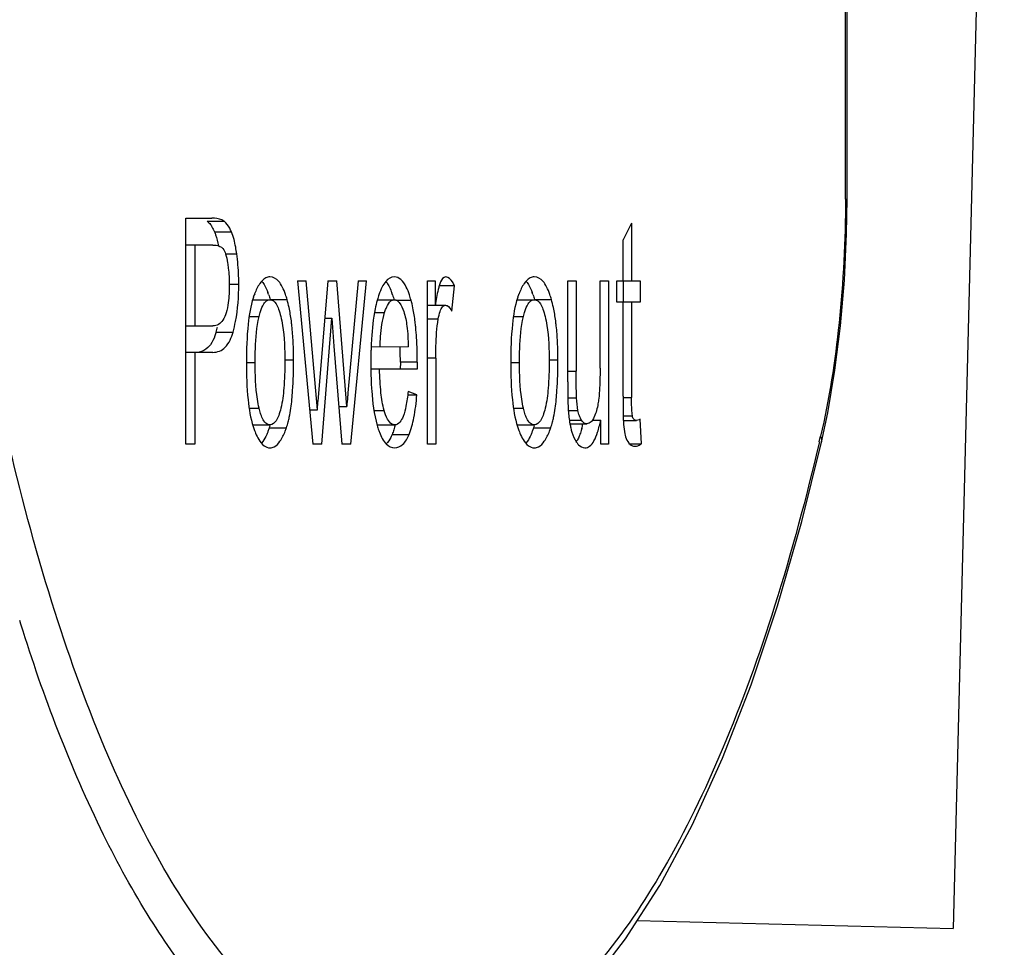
# Model space of a CAD drawing. Header units: millimetres. Extents: x 0 to 420, y 0 to 297.
# Tile 36 of 126: x 138.7 to 141.98, y 110.3 to 113.39. Entities that reach past the tile are written whole.
import ezdxf

# ---------------------------------------------------------------- set-up
doc = ezdxf.new("R2010")
doc.units = ezdxf.units.MM
doc.header["$LTSCALE"] = 23.1
doc.layers.get('0').update_dxf_attribs({"linetype": 'CONTINUOUS'})
doc.layers.add('DIM_PILOTEES', color=7, linetype='CONTINUOUS')
doc.styles.get("Standard").update_dxf_attribs({"font": 'txt', "width": 0.7})
doc.dimstyles.new('DIMSTYLE_6', dxfattribs={"dimtxt": 2.5, "dimasz": 3.5, "dimexe": 2, "dimexo": 0, "dimtad": 1, "dimdec": 0, "dimlfac": 3.333333, "dimdsep": 46, "dimtxsty": 'Standard', "dimblk": '_FILLED', "dimblk1": '_FILLED', "dimblk2": '_FILLED', "dimcen": 0.09, "dimazin": 2, "dimtp": 0.3, "dimtm": 0.3, "dimtfac": 1, "dimtdec": 0, "dimtofl": 0, "dimtmove": 0, "dimatfit": 3, "dimldrblk": '_FILLED', "dimfxl": 0, "dimtolj": 1, "dimarcsym": 0})

# ---------------------------------------------------------------- blocks, each defined once
blk = doc.blocks.new('_FILLED')
at = {"color": 0, "linetype": 'ByBlock'}
blk.add_solid([(0, 0), (-1, 0.14286), (-1, -0.14286)], dxfattribs=at)
blk = doc.blocks.new('*D20')
at = {"layer": 'DIM_PILOTEES', "color": 2, "linetype": 'Continuous'}
for p, q in [((138.2138, 121.8684), (180.0565, 121.8684)), ((178.0565, 121.8684), (178.0565, 107.2883)), ((178.0565, 92.7082), (178.0565, 107.2883)), ((165.8216, 92.7082), (180.0565, 92.7082))]:
    blk.add_line(p, q, dxfattribs=at)
at = {"layer": 'DIM_PILOTEES', "color": 2, "linetype": 'Continuous', "xscale": 3.5, "yscale": 3.5, "zscale": 3.5}
for p, rotation in [((178.0565, 121.8684), 90), ((178.0565, 92.7082), 270)]:
    blk.add_blockref('_FILLED', p, dxfattribs=dict(at, rotation=rotation))
at = {"layer": 'DIM_PILOTEES', "color": 2, "linetype": 'Continuous', "insert": (174.9315, 107.6538), "char_height": 2.5, "width": 9.107143, "attachment_point": 2, "rotation": 90, "line_spacing_factor": 0.9}
blk.add_mtext('{\\ftxt;\\W0.0001;\\H0.0001;\\~}{\\ftxt;\\W0.4285714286;\\H2.5; }{\\ftxt;\\W0.0001;\\H0.0001;\\~}{\\ftxt;\\W0.0001;\\H0.0001;\\~}{\\ftxt;\\W1.5714285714;\\H2.5; }{\\ftxt;\\W0.0001;\\H0.0001;\\~}{\\ftxt;\\W0.0001;\\H0.0001;\\~}{\\ftxt;\\W0.4285714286;\\H2.5; }{\\ftxt;\\W0.0001;\\H0.0001;\\~}', dxfattribs=at)

msp = doc.modelspace()

# ---------------------------------------------------------------- linework, layer by layer
at = {"color": 7, "linetype": 'Continuous'}
for p, q in [((141.452, 112.7938), (141.452, 116.5599)), ((141.4573, 112.7938), (141.4573, 116.5599)), ((141.9611, 116.3649), (141.8103, 110.3668)), ((141.452, 112.7938), (141.4573, 112.7938)), ((139.2562, 112.7299), (139.3434, 112.7299)), ((139.2562, 111.9781), (139.2562, 112.7299)), ((139.3274, 112.7199), (139.3838, 112.7199)), ((140.7402, 112.7129), (140.7118, 112.6576)), ((140.7402, 112.7129), (140.7402, 112.5218)), ((139.352, 112.6843), (139.4084, 112.6843)), ((139.346, 112.6407), (139.2562, 112.6407)), ((139.2868, 112.6407), (139.2868, 112.3717)), ((140.7118, 112.5218), (140.7118, 112.6576)), ((139.3882, 112.6119), (139.426, 112.6119)), ((139.4012, 112.5106), (139.4326, 112.5106)), ((139.5087, 112.5202), (139.5124, 112.5157)), ((139.628, 112.5218), (139.6575, 112.5218)), ((139.628, 112.5218), (139.6791, 111.978)), ((139.6943, 112.0918), (139.6575, 112.5218)), ((139.7292, 112.5218), (139.6959, 112.12)), ((139.7292, 112.5218), (139.7587, 112.5218)), ((139.7923, 112.1031), (139.7587, 112.5218)), ((139.8303, 112.5218), (139.796, 112.1492)), ((139.8055, 111.978), (139.8577, 112.5218)), ((139.8303, 112.5218), (139.8577, 112.5218)), ((140.0604, 112.5218), (140.086, 112.5218)), ((140.0604, 111.978), (140.0604, 112.5218)), ((140.086, 112.5218), (140.0866, 112.4403)), ((140.3886, 112.5201), (140.3922, 112.5156)), ((140.5276, 112.5218), (140.556, 112.5218)), ((140.5276, 112.1851), (140.5276, 112.5218)), ((140.556, 112.5218), (140.556, 112.2209)), ((140.6352, 112.5218), (140.6632, 112.5218)), ((140.6352, 112.2312), (140.6352, 112.5218)), ((140.6632, 112.5218), (140.6632, 111.978)), ((140.6912, 112.5218), (140.7686, 112.5218)), ((140.6912, 112.4505), (140.6912, 112.5218)), ((140.7122, 112.5218), (140.7122, 112.4505)), ((140.7686, 112.5218), (140.7686, 112.4505)), ((140.1513, 112.5054), (140.1019, 112.5054)), ((140.1415, 112.4203), (140.1513, 112.5054)), ((139.4801, 112.4588), (139.5365, 112.4588)), ((139.5373, 112.4593), (139.5936, 112.4593)), ((139.8941, 112.4588), (139.9505, 112.4588)), ((139.9559, 112.4577), (140.006, 112.4577)), ((140.36, 112.4587), (140.4164, 112.4587)), ((140.4171, 112.4593), (140.4735, 112.4593)), ((140.7686, 112.4505), (140.6912, 112.4505)), ((140.7118, 112.1379), (140.7118, 112.4505)), ((140.7402, 112.4505), (140.7402, 112.1328)), ((139.8847, 112.4162), (139.9181, 112.4162)), ((140.0604, 112.4403), (140.1206, 112.4403)), ((139.4672, 112.4029), (139.5004, 112.4029)), ((139.7088, 111.978), (139.7424, 112.3973)), ((139.7188, 112.3973), (139.7424, 112.3973)), ((139.7424, 112.3973), (139.7492, 112.3045)), ((140.0604, 112.3946), (140.0968, 112.3946)), ((140.347, 112.4029), (140.3802, 112.4029)), ((139.2562, 112.3717), (139.3466, 112.3717)), ((139.3573, 112.3512), (139.4136, 112.3512)), ((139.346, 112.2835), (139.2562, 112.2835)), ((139.2868, 112.2835), (139.2868, 111.9781)), ((139.7492, 112.3045), (139.776, 111.978)), ((139.8733, 112.3025), (139.9967, 112.3024)), ((139.4581, 112.2502), (139.4871, 112.2502)), ((139.5861, 112.2584), (139.6151, 112.2584)), ((139.9705, 112.2512), (139.9701, 112.2271)), ((140.0268, 112.2512), (139.9705, 112.2512)), ((140.0268, 112.2512), (140.0265, 112.2271)), ((140.0885, 112.264), (140.0604, 112.264)), ((140.0885, 112.264), (140.0885, 111.978)), ((140.3379, 112.2502), (140.367, 112.2502)), ((140.4659, 112.2583), (140.4949, 112.2583)), ((140.0265, 112.2271), (139.8721, 112.2271)), ((140.5276, 112.2209), (140.556, 112.2209)), ((140.0256, 112.142), (139.9964, 112.1533)), ((139.6943, 112.0918), (139.6959, 112.12)), ((139.9964, 112.142), (140.0256, 112.142)), ((140.528, 112.1318), (140.5569, 112.1318)), ((140.7118, 112.1328), (140.7402, 112.1328)), ((139.4673, 112.0975), (139.5004, 112.0975)), ((139.6684, 112.0918), (139.6943, 112.0918)), ((139.7657, 112.1031), (139.7923, 112.1031)), ((139.8826, 112.0903), (139.9167, 112.0903)), ((140.3472, 112.0974), (140.3802, 112.0974)), ((140.5294, 112.0901), (140.5617, 112.0901)), ((140.5346, 112.0579), (140.5735, 112.0579)), ((140.6096, 112.058), (140.6374, 112.058)), ((140.6382, 111.978), (140.6374, 112.058)), ((140.7128, 112.0723), (140.7431, 112.0723)), ((140.7128, 112.0569), (140.7563, 112.0569)), ((140.7431, 112.0723), (140.7422, 112.0785)), ((140.7729, 111.9795), (140.7686, 112.061)), ((139.4801, 112.0421), (139.5365, 112.0421)), ((139.535, 112.0329), (139.5914, 112.0329)), ((139.8958, 112.0421), (139.9522, 112.0421)), ((140.36, 112.0421), (140.4164, 112.0421)), ((140.4149, 112.0328), (140.4713, 112.0328)), ((140.5346, 112.0457), (140.591, 112.0457)), ((139.943, 112.0103), (139.9994, 112.0103)), ((139.2868, 111.9781), (139.2562, 111.9781)), ((139.7088, 111.978), (139.6791, 111.978)), ((139.8055, 111.978), (139.776, 111.978)), ((140.0885, 111.978), (140.0604, 111.978)), ((140.6632, 111.978), (140.6382, 111.978)), ((140.7308, 111.9795), (140.7729, 111.9795)), ((138.7074, 111.3785), (138.7035, 111.3909)), ((140.7593, 110.3932), (141.8103, 110.3668))]:
    msp.add_line(p, q, dxfattribs=at)
for points in [[(141.3725, 111.9847), (141.3932, 112.0826), (141.4172, 112.2241), (141.4357, 112.3716), (141.4485, 112.5235), (141.4557, 112.678), (141.4573, 112.7938)], [(140.6156, 110.1953), (140.7201, 110.3318), (140.8337, 110.5097), (140.9415, 110.7105), (141.0431, 110.9334), (141.1381, 111.1771), (141.2262, 111.4402), (141.3071, 111.7211), (141.3725, 111.9847)]]:
    msp.add_lwpolyline(points, dxfattribs=at)
for centre, radius, start, end in [((139.7668, 112.3705), 0.3012, 158.9893, 161.5148), ((139.3055, 112.3976), 0.2397, 19.0963, 20.6933), ((139.7025, 112.3948), 0.2549, 18.2973, 19.8354), ((140.6466, 112.3704), 0.3012, 158.9893, 161.5148), ((140.1853, 112.3976), 0.2397, 19.0963, 20.6933), ((140.2569, 112.3575), 0.3766, 164.384, 164.8062), ((141.2092, 112.2648), 1.1362, 170.842, 171.1157), ((138.9558, 112.4634), 0.4169, 344.3857, 346.744), ((139.0914, 112.2745), 0.9348, 3.4939, 5.7368), ((141.0146, 112.2572), 1.1424, 176.4564, 177.7257), ((138.306, 112.259), 1.3091, 359.9713, 1.7406), ((141.3382, 112.2468), 1.4661, 178.3796, 180.028), ((141.1464, 112.2517), 1.2742, 177.7146, 178.3555), ((138.6956, 112.2562), 1.2748, 1.6378, 2.08), ((138.5217, 112.2519), 1.4488, 359.9724, 1.6121), ((139.1859, 112.259), 1.309, 359.9713, 1.7406), ((141.4186, 112.2459), 1.5465, 179.9943, 180.6975), ((141.2571, 112.2439), 1.385, 180.6934, 181.6372), ((140.9108, 112.1152), 0.3822, 183.8165, 190.4851), ((141.0698, 112.0711), 0.3573, 182.2686, 182.7665), ((139.7725, 112.1299), 0.3064, 197.7481, 200.3995), ((139.7134, 112.108), 0.2434, 200.4248, 202.5393), ((139.3048, 112.1106), 0.243, 336.085, 338.5463), ((139.2465, 112.1336), 0.3056, 338.5418, 340.7624), ((139.329, 112.1048), 0.2182, 340.7578, 343.1232), ((139.3029, 112.1336), 0.3056, 338.5418, 340.7624), ((139.8958, 112.0616), 0.0195, 264.1161, 270.0176), ((140.1123, 112.0989), 0.2266, 199.309, 201.0694), ((140.6523, 112.1298), 0.3064, 197.7481, 200.3995), ((140.5932, 112.108), 0.2434, 200.4248, 202.5393), ((140.1846, 112.1106), 0.243, 336.0851, 338.5463), ((140.1263, 112.1335), 0.3056, 338.5418, 340.7625), ((140.2089, 112.1048), 0.2182, 340.7578, 343.1232), ((140.1827, 112.1335), 0.3056, 338.5419, 340.7625), ((140.8884, 112.1113), 0.3594, 190.5278, 192.7729), ((140.2157, 112.1287), 0.372, 344.5694, 347.0488), ((140.4824, 112.0322), 0.0875, 327.4562, 330.1256), ((133.0857, 113.9172), 8.5015, 346.87158, 347.00157)]:
    msp.add_arc(centre, radius, start, end, dxfattribs=at)
for points, knots in [([(141.452, 112.7938), (141.452, 112.6561), (141.4389, 112.3912), (141.398, 112.1288), (141.3694, 112.005)], [0, 0, 0, 0, 0.519915, 1, 1, 1, 1]), ([(139.3274, 112.7199), (139.3286, 112.7191), (139.3335, 112.7151), (139.3375, 112.7102), (139.3403, 112.7063)], [0, 0, 0, 0, 0.226114, 1, 1, 1, 1]), ([(139.3403, 112.7063), (139.3414, 112.7047), (139.3459, 112.6977), (139.3495, 112.6902), (139.352, 112.6843)], [0, 0, 0, 0, 0.224826, 1, 1, 1, 1]), ([(139.3838, 112.7199), (139.3814, 112.7216), (139.369, 112.7283), (139.3545, 112.7299), (139.3434, 112.7299)], [0, 0, 0, 0, 0.208924, 1, 1, 1, 1]), ([(139.4084, 112.6843), (139.4067, 112.6884), (139.4006, 112.7014), (139.392, 112.7141), (139.3838, 112.7199)], [0, 0, 0, 0, 0.305658, 1, 1, 1, 1]), ([(139.352, 112.6843), (139.3534, 112.6811), (139.3591, 112.6661), (139.3628, 112.6505), (139.3653, 112.6382)], [0, 0, 0, 0, 0.216508, 1, 1, 1, 1]), ([(139.426, 112.6119), (139.425, 112.6192), (139.421, 112.6437), (139.4153, 112.6682), (139.4084, 112.6843)], [0, 0, 0, 0, 0.297117, 1, 1, 1, 1]), ([(139.346, 112.6407), (139.3498, 112.6407), (139.3618, 112.6402), (139.3748, 112.6353), (139.38, 112.6287)], [0, 0, 0, 0, 0.310113, 1, 1, 1, 1]), ([(139.38, 112.6287), (139.3841, 112.6236), (139.3904, 112.6078), (139.3936, 112.5916), (139.3953, 112.5817)], [0, 0, 0, 0, 0.393806, 1, 1, 1, 1]), ([(139.4326, 112.5106), (139.4326, 112.5196), (139.4321, 112.5535), (139.4295, 112.5873), (139.426, 112.6119)], [0, 0, 0, 0, 0.266648, 1, 1, 1, 1]), ([(139.3953, 112.5817), (139.3962, 112.5758), (139.3997, 112.5516), (139.4012, 112.527), (139.4012, 112.5085)], [0, 0, 0, 0, 0.243845, 1, 1, 1, 1]), ([(139.4136, 112.3512), (139.4169, 112.3628), (139.429, 112.4151), (139.4326, 112.4691), (139.4326, 112.5106)], [0, 0, 0, 0, 0.225816, 1, 1, 1, 1]), ([(139.5365, 112.5346), (139.5317, 112.5346), (139.5177, 112.5309), (139.4992, 112.5101), (139.4902, 112.4904), (139.4856, 112.4784)], [0, 0, 0, 0, 0.183191, 0.519607, 1, 1, 1, 1]), ([(139.5124, 112.5157), (139.5141, 112.5135), (139.5211, 112.5031), (139.5263, 112.4915), (139.5297, 112.4823)], [0, 0, 0, 0, 0.218146, 1, 1, 1, 1]), ([(139.5884, 112.476), (139.5854, 112.4848), (139.5789, 112.5003), (139.5649, 112.5236), (139.5473, 112.5346), (139.5365, 112.5346)], [0, 0, 0, 0, 0.338944, 0.607305, 1, 1, 1, 1]), ([(139.9505, 112.5346), (139.9398, 112.5346), (139.9223, 112.5233), (139.9085, 112.4997), (139.9021, 112.484), (139.8991, 112.4751)], [0, 0, 0, 0, 0.389486, 0.658607, 1, 1, 1, 1]), ([(139.9221, 112.5196), (139.9232, 112.5183), (139.9278, 112.5123), (139.9316, 112.5057), (139.9342, 112.5005)], [0, 0, 0, 0, 0.226747, 1, 1, 1, 1]), ([(140.0009, 112.4748), (139.998, 112.4837), (139.9907, 112.5021), (139.9762, 112.5263), (139.9582, 112.5346), (139.9505, 112.5346)], [0, 0, 0, 0, 0.342083, 0.720561, 1, 1, 1, 1]), ([(140.1019, 112.5115), (140.1006, 112.5075), (140.0943, 112.4859), (140.0904, 112.4637), (140.0875, 112.4457)], [0, 0, 0, 0, 0.189583, 1, 1, 1, 1]), ([(140.1221, 112.5346), (140.1201, 112.5346), (140.1093, 112.5317), (140.1047, 112.5197), (140.1019, 112.5115)], [0, 0, 0, 0, 0.189397, 1, 1, 1, 1]), ([(140.1513, 112.5054), (140.1491, 112.5098), (140.1427, 112.5215), (140.1312, 112.5346), (140.1221, 112.5346)], [0, 0, 0, 0, 0.3502, 1, 1, 1, 1]), ([(140.4164, 112.5346), (140.4115, 112.5346), (140.3975, 112.5308), (140.379, 112.5101), (140.3701, 112.4903), (140.3655, 112.4784)], [0, 0, 0, 0, 0.183191, 0.519607, 1, 1, 1, 1]), ([(140.3922, 112.5156), (140.3939, 112.5134), (140.4009, 112.503), (140.4061, 112.4915), (140.4096, 112.4823)], [0, 0, 0, 0, 0.218146, 1, 1, 1, 1]), ([(140.4682, 112.476), (140.4652, 112.4848), (140.4588, 112.5002), (140.4447, 112.5236), (140.4271, 112.5346), (140.4164, 112.5346)], [0, 0, 0, 0, 0.338944, 0.607305, 1, 1, 1, 1]), ([(139.4012, 112.5085), (139.4012, 112.4885), (139.4, 112.457), (139.3924, 112.4173), (139.3821, 112.3919), (139.3666, 112.375), (139.353, 112.3717), (139.3466, 112.3717)], [0, 0, 0, 0, 0.373607, 0.587972, 0.752469, 0.880838, 1, 1, 1, 1]), ([(139.4812, 112.466), (139.4716, 112.4375), (139.4604, 112.3651), (139.4581, 112.2927), (139.4581, 112.2502)], [0, 0, 0, 0, 0.414321, 1, 1, 1, 1]), ([(139.5051, 112.42), (139.5079, 112.4286), (139.5131, 112.4427), (139.5237, 112.4548), (139.5292, 112.4572)], [0, 0, 0, 0, 0.599505, 1, 1, 1, 1]), ([(139.5365, 112.4588), (139.5447, 112.4588), (139.5577, 112.4468), (139.5663, 112.426), (139.5706, 112.4115), (139.5726, 112.4033)], [0, 0, 0, 0, 0.355606, 0.63392, 1, 1, 1, 1]), ([(139.8934, 112.4562), (139.8909, 112.4471), (139.8811, 112.4048), (139.8765, 112.3616), (139.8744, 112.3278)], [0, 0, 0, 0, 0.21861, 1, 1, 1, 1]), ([(139.9228, 112.4293), (139.9242, 112.4329), (139.9291, 112.4436), (139.9368, 112.4546), (139.9443, 112.4576)], [0, 0, 0, 0, 0.324108, 1, 1, 1, 1]), ([(139.9505, 112.4588), (139.9569, 112.4588), (139.9724, 112.4461), (139.9781, 112.4299), (139.9817, 112.4197)], [0, 0, 0, 0, 0.37116, 1, 1, 1, 1]), ([(140.361, 112.4659), (140.3514, 112.4374), (140.3402, 112.3651), (140.3379, 112.2926), (140.3379, 112.2502)], [0, 0, 0, 0, 0.414321, 1, 1, 1, 1]), ([(140.3849, 112.42), (140.3877, 112.4286), (140.393, 112.4426), (140.4035, 112.4548), (140.4091, 112.4572)], [0, 0, 0, 0, 0.599505, 1, 1, 1, 1]), ([(140.4164, 112.4587), (140.4246, 112.4587), (140.4375, 112.4467), (140.4462, 112.4259), (140.4504, 112.4115), (140.4524, 112.4033)], [0, 0, 0, 0, 0.355605, 0.633919, 1, 1, 1, 1]), ([(139.6096, 112.3718), (139.609, 112.3773), (139.6066, 112.3979), (139.6032, 112.4184), (139.6001, 112.4333)], [0, 0, 0, 0, 0.265673, 1, 1, 1, 1]), ([(139.903, 112.3025), (139.9033, 112.3138), (139.9051, 112.352), (139.9101, 112.3905), (139.9181, 112.4162)], [0, 0, 0, 0, 0.295456, 1, 1, 1, 1]), ([(139.9817, 112.4197), (139.9872, 112.404), (139.9944, 112.3648), (139.9964, 112.3253), (139.9967, 112.3024)], [0, 0, 0, 0, 0.42111, 1, 1, 1, 1]), ([(140.0216, 112.368), (140.021, 112.3736), (140.0187, 112.3948), (140.0154, 112.4159), (140.0123, 112.4312)], [0, 0, 0, 0, 0.266238, 1, 1, 1, 1]), ([(140.0968, 112.3946), (140.0983, 112.4032), (140.1014, 112.4172), (140.1072, 112.4309), (140.111, 112.4352)], [0, 0, 0, 0, 0.602729, 1, 1, 1, 1]), ([(140.1206, 112.4403), (140.1224, 112.4403), (140.1323, 112.4375), (140.1378, 112.4275), (140.1415, 112.4203)], [0, 0, 0, 0, 0.182151, 1, 1, 1, 1]), ([(140.4895, 112.3718), (140.4889, 112.3773), (140.4864, 112.3979), (140.4831, 112.4183), (140.4799, 112.4332)], [0, 0, 0, 0, 0.265673, 1, 1, 1, 1]), ([(139.4871, 112.2502), (139.4871, 112.2655), (139.4881, 112.3166), (139.4921, 112.3681), (139.5004, 112.4029)], [0, 0, 0, 0, 0.299274, 1, 1, 1, 1]), ([(139.5726, 112.4033), (139.575, 112.3934), (139.5843, 112.3439), (139.5861, 112.2933), (139.5861, 112.2533)], [0, 0, 0, 0, 0.20324, 1, 1, 1, 1]), ([(140.0885, 112.264), (140.0885, 112.2773), (140.0891, 112.3209), (140.0914, 112.3648), (140.0968, 112.3946)], [0, 0, 0, 0, 0.304545, 1, 1, 1, 1]), ([(140.367, 112.2502), (140.367, 112.2655), (140.3679, 112.3165), (140.3719, 112.368), (140.3802, 112.4029)], [0, 0, 0, 0, 0.299274, 1, 1, 1, 1]), ([(140.4524, 112.4033), (140.4548, 112.3933), (140.4641, 112.3438), (140.4659, 112.2933), (140.4659, 112.2532)], [0, 0, 0, 0, 0.203239, 1, 1, 1, 1]), ([(139.3573, 112.3512), (139.3561, 112.347), (139.3514, 112.3322), (139.3447, 112.3179), (139.3381, 112.3089)], [0, 0, 0, 0, 0.28114, 1, 1, 1, 1]), ([(139.346, 112.2835), (139.3536, 112.2835), (139.3691, 112.2861), (139.3979, 112.3064), (139.4085, 112.3328), (139.4136, 112.3512)], [0, 0, 0, 0, 0.222894, 0.443462, 1, 1, 1, 1]), ([(139.6145, 112.2988), (139.6143, 112.3052), (139.6133, 112.3296), (139.6116, 112.354), (139.6096, 112.3718)], [0, 0, 0, 0, 0.263967, 1, 1, 1, 1]), ([(140.4943, 112.2988), (140.4941, 112.3052), (140.4932, 112.3296), (140.4914, 112.3539), (140.4895, 112.3718)], [0, 0, 0, 0, 0.263967, 1, 1, 1, 1]), ([(140.0268, 112.2512), (140.0268, 112.2582), (140.0267, 112.285), (140.0258, 112.3118), (140.0245, 112.3315)], [0, 0, 0, 0, 0.263107, 1, 1, 1, 1]), ([(139.3381, 112.3089), (139.3357, 112.3056), (139.3259, 112.294), (139.3114, 112.2863), (139.3005, 112.2844)], [0, 0, 0, 0, 0.268927, 1, 1, 1, 1]), ([(139.4581, 112.2502), (139.4581, 112.2085), (139.4604, 112.1368), (139.4715, 112.0652), (139.4807, 112.0365)], [0, 0, 0, 0, 0.580418, 1, 1, 1, 1]), ([(139.5004, 112.0975), (139.498, 112.1075), (139.4888, 112.1579), (139.4871, 112.2093), (139.4871, 112.2502)], [0, 0, 0, 0, 0.201293, 1, 1, 1, 1]), ([(139.5861, 112.2533), (139.5861, 112.2236), (139.5846, 112.1716), (139.578, 112.1197), (139.5729, 112.0979)], [0, 0, 0, 0, 0.568996, 1, 1, 1, 1]), ([(139.6096, 112.1268), (139.6105, 112.1364), (139.6141, 112.1802), (139.6151, 112.2241), (139.6151, 112.2584)], [0, 0, 0, 0, 0.220136, 1, 1, 1, 1]), ([(140.3379, 112.2502), (140.3379, 112.2085), (140.3402, 112.1367), (140.3513, 112.0651), (140.3605, 112.0364)], [0, 0, 0, 0, 0.580418, 1, 1, 1, 1]), ([(140.3802, 112.0974), (140.3778, 112.1074), (140.3686, 112.1578), (140.367, 112.2093), (140.367, 112.2502)], [0, 0, 0, 0, 0.201292, 1, 1, 1, 1]), ([(140.4659, 112.2532), (140.4659, 112.2236), (140.4644, 112.1715), (140.4579, 112.1197), (140.4527, 112.0978)], [0, 0, 0, 0, 0.568996, 1, 1, 1, 1]), ([(140.4894, 112.1268), (140.4904, 112.1364), (140.4939, 112.1802), (140.4949, 112.2241), (140.4949, 112.2583)], [0, 0, 0, 0, 0.220136, 1, 1, 1, 1]), ([(139.9167, 112.0903), (139.9113, 112.1093), (139.9041, 112.155), (139.9019, 112.2009), (139.9014, 112.2271)], [0, 0, 0, 0, 0.430557, 1, 1, 1, 1]), ([(140.5569, 112.1318), (140.5567, 112.1363), (140.556, 112.166), (140.556, 112.1958), (140.556, 112.2209)], [0, 0, 0, 0, 0.153074, 1, 1, 1, 1]), ([(140.6352, 112.2312), (140.6352, 112.221), (140.6349, 112.1871), (140.6336, 112.1532), (140.6309, 112.1297)], [0, 0, 0, 0, 0.300812, 1, 1, 1, 1]), ([(139.8727, 112.2043), (139.8731, 112.1881), (139.8758, 112.133), (139.8827, 112.0776), (139.8934, 112.04)], [0, 0, 0, 0, 0.292982, 1, 1, 1, 1]), ([(140.5276, 112.1851), (140.5276, 112.1746), (140.5277, 112.1428), (140.528, 112.111), (140.5294, 112.0897)], [0, 0, 0, 0, 0.328509, 1, 1, 1, 1]), ([(139.796, 112.1492), (139.7957, 112.145), (139.7943, 112.1296), (139.793, 112.1142), (139.7923, 112.1031)], [0, 0, 0, 0, 0.27515, 1, 1, 1, 1]), ([(139.9964, 112.1533), (139.9946, 112.137), (139.9903, 112.1081), (139.9819, 112.0703), (139.9652, 112.0421), (139.9522, 112.0421)], [0, 0, 0, 0, 0.396835, 0.687569, 1, 1, 1, 1]), ([(139.5971, 112.0518), (139.5985, 112.0572), (139.6042, 112.0819), (139.6076, 112.1071), (139.6096, 112.1268)], [0, 0, 0, 0, 0.218778, 1, 1, 1, 1]), ([(139.9994, 112.0103), (140.0069, 112.028), (140.0181, 112.0718), (140.0234, 112.1164), (140.0256, 112.142)], [0, 0, 0, 0, 0.427402, 1, 1, 1, 1]), ([(140.477, 112.0518), (140.4784, 112.0572), (140.4841, 112.0819), (140.4874, 112.1071), (140.4894, 112.1268)], [0, 0, 0, 0, 0.218778, 1, 1, 1, 1]), ([(140.6309, 112.1297), (140.6302, 112.1238), (140.6273, 112.1032), (140.6221, 112.0828), (140.6159, 112.0692)], [0, 0, 0, 0, 0.284681, 1, 1, 1, 1]), ([(140.7118, 112.1379), (140.7118, 112.1289), (140.7119, 112.102), (140.712, 112.0749), (140.7127, 112.0569)], [0, 0, 0, 0, 0.331552, 1, 1, 1, 1]), ([(140.7422, 112.0785), (140.7418, 112.0817), (140.7403, 112.0998), (140.7402, 112.1179), (140.7402, 112.1328)], [0, 0, 0, 0, 0.179541, 1, 1, 1, 1]), ([(139.5729, 112.0979), (139.5709, 112.0896), (139.5666, 112.0751), (139.5579, 112.0541), (139.5448, 112.0421), (139.5365, 112.0421)], [0, 0, 0, 0, 0.365754, 0.643366, 1, 1, 1, 1]), ([(139.9522, 112.0421), (139.9486, 112.0421), (139.9379, 112.0455), (139.9252, 112.0637), (139.9196, 112.0801), (139.9167, 112.0903)], [0, 0, 0, 0, 0.170815, 0.50082, 1, 1, 1, 1]), ([(140.4527, 112.0978), (140.4507, 112.0896), (140.4464, 112.075), (140.4378, 112.054), (140.4246, 112.0421), (140.4164, 112.0421)], [0, 0, 0, 0, 0.365754, 0.643366, 1, 1, 1, 1]), ([(139.5292, 112.0436), (139.5267, 112.0447), (139.5143, 112.0537), (139.5088, 112.0689), (139.5051, 112.0806)], [0, 0, 0, 0, 0.183708, 1, 1, 1, 1]), ([(140.409, 112.0436), (140.4065, 112.0447), (140.3941, 112.0537), (140.3886, 112.0689), (140.3849, 112.0805)], [0, 0, 0, 0, 0.183708, 1, 1, 1, 1]), ([(140.591, 112.0457), (140.5894, 112.0457), (140.582, 112.0468), (140.5765, 112.053), (140.5735, 112.0579)], [0, 0, 0, 0, 0.222197, 1, 1, 1, 1]), ([(140.5845, 111.9657), (140.5902, 111.9657), (140.6034, 111.9711), (140.6172, 111.991), (140.6289, 112.0206), (140.6346, 112.0443), (140.6374, 112.058)], [0, 0, 0, 0, 0.151995, 0.350914, 0.629512, 1, 1, 1, 1]), ([(140.6096, 112.0578), (140.6083, 112.0559), (140.6037, 112.05), (140.5963, 112.0457), (140.591, 112.0457)], [0, 0, 0, 0, 0.304036, 1, 1, 1, 1]), ([(140.7128, 112.0538), (140.713, 112.0502), (140.714, 112.0362), (140.7159, 112.0223), (140.7181, 112.0121)], [0, 0, 0, 0, 0.260788, 1, 1, 1, 1]), ([(140.7563, 112.0569), (140.7532, 112.0569), (140.7457, 112.0605), (140.7438, 112.0682), (140.7431, 112.0723)], [0, 0, 0, 0, 0.428503, 1, 1, 1, 1]), ([(140.7686, 112.061), (140.7675, 112.0603), (140.7638, 112.0581), (140.7594, 112.0569), (140.7563, 112.0569)], [0, 0, 0, 0, 0.301406, 1, 1, 1, 1]), ([(139.5365, 111.9658), (139.5413, 111.9658), (139.5551, 111.9695), (139.5735, 111.9901), (139.5826, 112.0098), (139.5873, 112.0218)], [0, 0, 0, 0, 0.180118, 0.515363, 1, 1, 1, 1]), ([(139.9009, 112.0174), (139.9063, 112.0034), (139.9167, 111.9793), (139.9418, 111.9657), (139.9522, 111.9657)], [0, 0, 0, 0, 0.589912, 1, 1, 1, 1]), ([(140.4164, 111.9657), (140.4211, 111.9657), (140.4349, 111.9695), (140.4533, 111.9901), (140.4624, 112.0098), (140.4671, 112.0217)], [0, 0, 0, 0, 0.180118, 0.515363, 1, 1, 1, 1]), ([(140.5378, 112.0318), (140.5389, 112.0271), (140.5432, 112.0105), (140.55, 111.9943), (140.5571, 111.9842)], [0, 0, 0, 0, 0.279468, 1, 1, 1, 1]), ([(140.5743, 112.0297), (140.5737, 112.0276), (140.5715, 112.0198), (140.5689, 112.0121), (140.5668, 112.0066)], [0, 0, 0, 0, 0.267945, 1, 1, 1, 1]), ([(139.3996, 110.2533), (139.3181, 110.3504), (139.1639, 110.5815), (138.9697, 110.9857), (138.7977, 111.4685), (138.7045, 111.819), (138.6615, 112.0051)], [0, 0, 0, 0, 0.198519, 0.43256, 0.700885, 1, 1, 1, 1]), ([(139.4886, 112.0147), (139.4917, 112.0074), (139.4991, 111.9921), (139.5136, 111.9722), (139.5296, 111.9658), (139.5365, 111.9658)], [0, 0, 0, 0, 0.332584, 0.7103, 1, 1, 1, 1]), ([(139.5269, 112.0122), (139.5256, 112.0092), (139.5207, 111.9988), (139.5147, 111.9888), (139.5095, 111.9825)], [0, 0, 0, 0, 0.28367, 1, 1, 1, 1]), ([(139.943, 112.0103), (139.9416, 112.0071), (139.9365, 111.9959), (139.9299, 111.9852), (139.9238, 111.9789)], [0, 0, 0, 0, 0.286466, 1, 1, 1, 1]), ([(139.9522, 111.9657), (139.9616, 111.9657), (139.984, 111.9771), (139.9942, 111.9982), (139.9994, 112.0103)], [0, 0, 0, 0, 0.416281, 1, 1, 1, 1]), ([(140.3684, 112.0147), (140.3715, 112.0073), (140.3789, 111.992), (140.3934, 111.9722), (140.4094, 111.9657), (140.4164, 111.9657)], [0, 0, 0, 0, 0.332584, 0.7103, 1, 1, 1, 1]), ([(140.4067, 112.0121), (140.4054, 112.0091), (140.4005, 111.9988), (140.3946, 111.9888), (140.3894, 111.9824)], [0, 0, 0, 0, 0.28367, 1, 1, 1, 1]), ([(140.5668, 112.0066), (140.5661, 112.0049), (140.5636, 111.9988), (140.5607, 111.9928), (140.5583, 111.9886)], [0, 0, 0, 0, 0.270574, 1, 1, 1, 1]), ([(141.3651, 111.9862), (141.3222, 111.8022), (141.2292, 111.4556), (141.058, 110.9782), (140.8651, 110.5783), (140.7121, 110.3495), (140.6313, 110.2533)], [0, 0, 0, 0, 0.298918, 0.567129, 0.80122, 1, 1, 1, 1]), ([(140.7181, 112.0121), (140.7187, 112.009), (140.7214, 111.9983), (140.7259, 111.9878), (140.7308, 111.9816)], [0, 0, 0, 0, 0.288755, 1, 1, 1, 1]), ([(141.3725, 111.9847), (141.3736, 111.9896), (141.373, 111.997), (141.3703, 112.0033), (141.3694, 112.005)], [0, 0, 0, 0, 0.727967, 1, 1, 1, 1]), ([(140.5571, 111.9842), (140.559, 111.9813), (140.5658, 111.9725), (140.5767, 111.9657), (140.5845, 111.9657)], [0, 0, 0, 0, 0.307293, 1, 1, 1, 1]), ([(140.7308, 111.9816), (140.7321, 111.9799), (140.7374, 111.974), (140.7456, 111.9708), (140.7513, 111.9708)], [0, 0, 0, 0, 0.27466, 1, 1, 1, 1]), ([(140.7513, 111.9708), (140.753, 111.9708), (140.7608, 111.9716), (140.768, 111.9757), (140.7729, 111.9795)], [0, 0, 0, 0, 0.215895, 1, 1, 1, 1]), ([(139.3035, 110.17), (139.243, 110.2419), (139.1265, 110.4062), (138.9092, 110.8027), (138.7828, 111.1393), (138.7074, 111.3785)], [0, 0, 0, 0, 0.208069, 0.444464, 1, 1, 1, 1])]:
    msp.add_open_spline(points, degree=3, knots=knots, dxfattribs=at)
for points in [[(139.9342, 112.5005), (139.9373, 112.4943), (139.9399, 112.4878), (139.9423, 112.4813)], [(139.5292, 112.4572), (139.5315, 112.4582), (139.534, 112.4588), (139.5365, 112.4588)], [(139.532, 112.476), (139.5339, 112.4705), (139.5357, 112.4649), (139.5373, 112.4593)], [(139.5936, 112.4593), (139.592, 112.4649), (139.5903, 112.4705), (139.5884, 112.476)], [(139.6001, 112.4333), (139.5982, 112.442), (139.5961, 112.4507), (139.5936, 112.4593)], [(139.8991, 112.4751), (139.8973, 112.4698), (139.8956, 112.4643), (139.8941, 112.4589)], [(139.9443, 112.4576), (139.9463, 112.4583), (139.9484, 112.4588), (139.9505, 112.4588)], [(139.9445, 112.4748), (139.9464, 112.4692), (139.9481, 112.4635), (139.9496, 112.4577)], [(140.006, 112.4577), (140.0045, 112.4635), (140.0028, 112.4692), (140.0009, 112.4748)], [(140.0123, 112.4312), (140.0104, 112.4401), (140.0084, 112.449), (140.006, 112.4577)], [(140.4091, 112.4572), (140.4113, 112.4582), (140.4139, 112.4587), (140.4164, 112.4587)], [(140.4118, 112.476), (140.4138, 112.4705), (140.4155, 112.4649), (140.4171, 112.4593)], [(140.4735, 112.4593), (140.4719, 112.4649), (140.4701, 112.4705), (140.4682, 112.476)], [(140.4799, 112.4332), (140.478, 112.442), (140.4759, 112.4507), (140.4735, 112.4593)], [(139.5004, 112.4029), (139.5018, 112.4087), (139.5033, 112.4144), (139.5051, 112.42)], [(139.9181, 112.4162), (139.9195, 112.4206), (139.921, 112.425), (139.9228, 112.4293)], [(140.111, 112.4352), (140.1133, 112.4379), (140.1169, 112.4403), (140.1206, 112.4403)], [(140.3802, 112.4029), (140.3816, 112.4086), (140.3831, 112.4143), (140.3849, 112.42)], [(140.5617, 112.0901), (140.5591, 112.1038), (140.5575, 112.1178), (140.5569, 112.1318)], [(139.5051, 112.0806), (139.5033, 112.0861), (139.5018, 112.0918), (139.5004, 112.0975)], [(140.3849, 112.0805), (140.3831, 112.0861), (140.3816, 112.0917), (140.3802, 112.0974)], [(140.5666, 112.0723), (140.5645, 112.0781), (140.5629, 112.0841), (140.5617, 112.0901)], [(139.5914, 112.0329), (139.5936, 112.0391), (139.5955, 112.0455), (139.5971, 112.0518)], [(140.4713, 112.0328), (140.4734, 112.0391), (140.4753, 112.0454), (140.477, 112.0518)], [(140.5735, 112.0579), (140.5706, 112.0624), (140.5684, 112.0673), (140.5666, 112.0723)], [(140.6159, 112.0692), (140.6141, 112.0653), (140.6121, 112.0614), (140.6096, 112.0578)], [(139.5365, 112.0421), (139.534, 112.0421), (139.5315, 112.0427), (139.5292, 112.0436)], [(139.8934, 112.04), (139.8949, 112.0346), (139.8966, 112.0293), (139.8985, 112.024)], [(139.9489, 112.026), (139.9471, 112.0207), (139.9452, 112.0155), (139.943, 112.0103)], [(139.9537, 112.0424), (139.9522, 112.0369), (139.9507, 112.0314), (139.9489, 112.026)], [(140.4164, 112.0421), (140.4139, 112.0421), (140.4113, 112.0426), (140.409, 112.0436)]]:
    msp.add_open_spline(points, degree=3, dxfattribs=at)

# ---------------------------------------------------------------- dimensions: what is measured, and where the dimension line sits
at = {"layer": 'DIM_PILOTEES', "color": 2, "linetype": 'Continuous'}
dim = msp.add_linear_dim(base=(178.0565, 121.8684), p1=(165.8216, 92.7082), p2=(138.2138, 121.8684), angle=90, text='{\\ftxt;\\W0.0001;\\H0.0001;\\~}{\\ftxt;\\W0.4285714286;\\H2.5; }{\\ftxt;\\W0.0001;\\H0.0001;\\~}{\\ftxt;\\W0.0001;\\H0.0001;\\~}{\\ftxt;\\W1.5714285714;\\H2.5; }{\\ftxt;\\W0.0001;\\H0.0001;\\~}{\\ftxt;\\W0.0001;\\H0.0001;\\~}{\\ftxt;\\W0.4285714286;\\H2.5; }{\\ftxt;\\W0.0001;\\H0.0001;\\~}', dimstyle='DIMSTYLE_6', dxfattribs=at)
dim.commit()
dim.dimension.update_dxf_attribs({"geometry": '*D20', "text_midpoint": (178.0565, 109.6181), "dimtype": 160})

doc.saveas('drawing.dxf')
